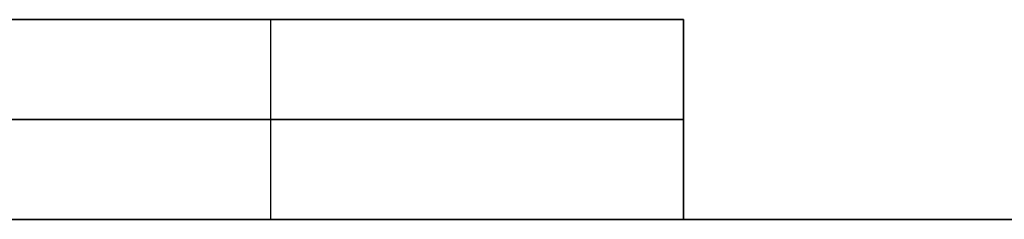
# Model space of a CAD drawing. Header units: millimetres. Extents: x -291 to 291, y -7 to 1090.
# Tile 4 of 11: x 11 to 51, y 0 to 8. Entities that reach past the tile are written whole.
import ezdxf

# ---------------------------------------------------------------- set-up
doc = ezdxf.new("R2010")
doc.units = ezdxf.units.MM
doc.header["$MEASUREMENT"] = 0
doc.layers.add('IGES LEVEL 1', color=7, linetype='Continuous')
doc.layers.add('IGES LEVEL 3', color=7, linetype='Continuous')

msp = doc.modelspace()

# ---------------------------------------------------------------- linework, layer by layer
at = {"layer": 'IGES LEVEL 1', "color": 253}
for points in [[(-38, 8), (0, 8), (38, 8)], [(5, 8, -5), (21.5, 8, -5), (38, 8, -5)], [(38, 8, 5), (21.5, 8, 5), (5, 8, 5)], [(38, 8, -5), (21.5, 8, -5), (5, 8, -5)], [(5, 8, 5), (21.5, 8, 5), (38, 8, 5)], [(21.5, 0, -5), (21.5, 4, -5), (21.5, 8, -5)], [(21.5, 0, 5), (21.5, 4, 5), (21.5, 8, 5)], [(38, 8, -5), (38, 8), (38, 8, 5)], [(38, 0, -5), (38, 4, -5), (38, 8, -5)], [(38, 0, 5), (38, 4, 5), (38, 8, 5)], [(38, 8, 5), (38, 8), (38, 8, -5)], [(38, 8, -5), (38, 4, -5), (38, 0, -5)], [(38, 0), (38, 4), (38, 8)], [(38, 8, 5), (38, 4, 5), (38, 0, 5)], [(5, 4, -5), (21.5, 4, -5), (38, 4, -5)], [(38, 4, 5), (21.5, 4, 5), (5, 4, 5)], [(38, 4, -5), (38, 4), (38, 4, 5)], [(-38, 0), (0, 0), (38, 0)], [(5, 0, -5), (21.5, 0, -5), (38, 0, -5)], [(38, 0, 5), (21.5, 0, 5), (5, 0, 5)], [(5, 0, -5), (21.5, 0, -5), (38, 0, -5)], [(38, 0, 5), (21.5, 0, 5), (5, 0, 5)], [(38, 0, -5), (38, 0), (38, 0, 5)], [(38, 0, -5), (38, 0), (38, 0, 5)]]:
    msp.add_open_spline(points, degree=2, dxfattribs=at)
at = {"layer": 'IGES LEVEL 1'}
for points in [[(38, 8, -5), (21.5, 8, -5), (5, 8, -5)], [(5, 8, 5), (21.5, 8, 5), (38, 8, 5)], [(38, 8, -5), (38, 4, -5), (38, 0, -5)], [(38, 8, 5), (38, 8), (38, 8, -5)], [(38, 8, 5), (38, 4, 5), (38, 0, 5)], [(5, 0, -5), (21.5, 0, -5), (38, 0, -5)], [(38, 0, 5), (21.5, 0, 5), (5, 0, 5)], [(38, 0, -5), (38, 0), (38, 0, 5)]]:
    msp.add_open_spline(points, degree=2, dxfattribs=at)
at = {"layer": 'IGES LEVEL 3'}
for points in [[(8, 8, 5), (23, 8, 5), (38, 8, 5)], [(38, 8, -5), (23, 8, -5), (8, 8, -5)], [(38, 8, 5), (38, 4, 5), (38, 0, 5)], [(38, 8, -5), (38, 8), (38, 8, 5)], [(38, 0, -5), (38, 4, -5), (38, 8, -5)], [(38, 0, 5), (160, 0, 5), (282, 0, 5)], [(38, 0, -5), (38, 0), (38, 0, 5)], [(282, 0, -5), (160, 0, -5), (38, 0, -5)]]:
    msp.add_open_spline(points, degree=2, dxfattribs=at)
at = {"layer": 'IGES LEVEL 3', "color": 253}
for points in [[(38, 8, 5), (23, 8, 5), (8, 8, 5)], [(38, 8, -5), (23, 8, -5), (8, 8, -5)], [(38, 8, -5), (23, 8, -5), (8, 8, -5)], [(8, 8, 5), (23, 8, 5), (38, 8, 5)], [(38, 8), (23, 8), (8, 8)], [(23, 8, 5), (23, 8), (23, 8, -5)], [(38, 0, 5), (38, 4, 5), (38, 8, 5)], [(38, 0, -5), (38, 4, -5), (38, 8, -5)], [(38, 8, 5), (38, 8), (38, 8, -5)], [(38, 0, -5), (38, 4, -5), (38, 8, -5)], [(38, 8, -5), (38, 8), (38, 8, 5)], [(38, 8, 5), (38, 4, 5), (38, 0, 5)], [(38, 0), (38, 4), (38, 8)], [(38, 4, 5), (38, 4), (38, 4, -5)], [(282, 0, 5), (160, 0, 5), (38, 0, 5)], [(282, 0, -5), (160, 0, -5), (38, 0, -5)], [(38, 0, 5), (38, 0), (38, 0, -5)], [(282, 0, -5), (160, 0, -5), (38, 0, -5)], [(38, 0, -5), (38, 0), (38, 0, 5)], [(38, 0, 5), (160, 0, 5), (282, 0, 5)], [(282, 0), (160, 0), (38, 0)]]:
    msp.add_open_spline(points, degree=2, dxfattribs=at)

doc.saveas('drawing.dxf')
